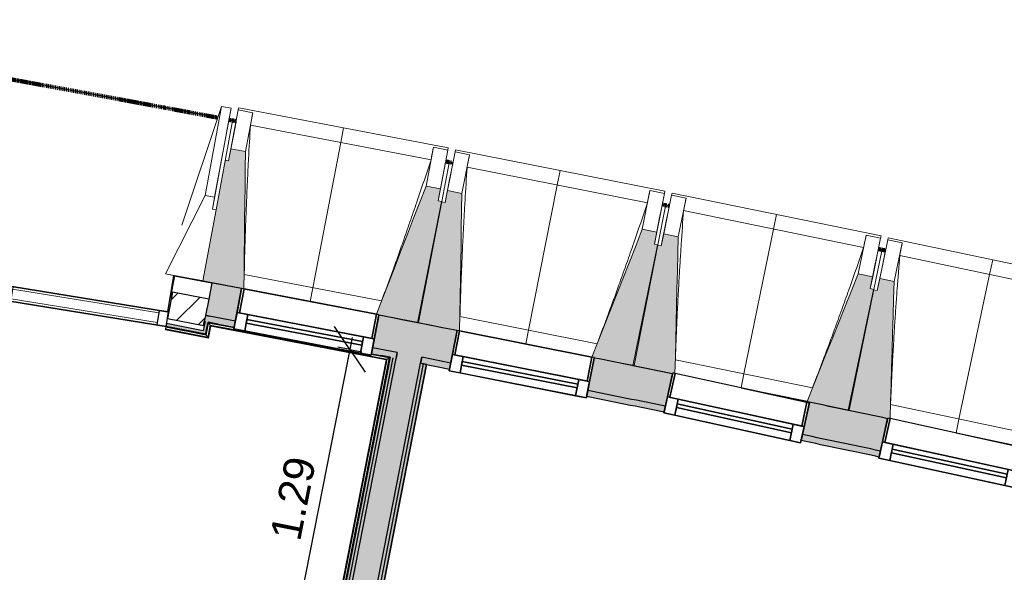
# Model space of a CAD drawing. Header units: centimetres. Extents: x -3926 to 10306, y -31136 to 469.
# Tile 103 of 148: x 358 to 760, y -1770 to -1545. Entities that reach past the tile are written whole.
import ezdxf

# ---------------------------------------------------------------- set-up
doc = ezdxf.new("R2010")
doc.units = ezdxf.units.CM
doc.linetypes.add('Tiret_2_', pattern=[0.25, 0.125, -0.125])
for name, color, linetype, lineweight in [('0-1', 7, 'Continuous', 5), ('COTGEN', 7, 'Continuous', 30), ('COTGEN-50', 7, 'Continuous', 30), ('HACHURE_C-9', 7, 'Continuous', 18), ('MENUISERIES', 7, 'Continuous', 18), ('MENUISERIES-1', 7, 'Continuous', 25), ('MENUISERIES_C', 7, 'Continuous', 18), ('MENUISERIES_C-1', 7, 'Continuous', 25), ('MUR', 7, 'Continuous', 25), ('MUR_C', 7, 'Continuous', 25), ('OSSATURE', 7, 'Continuous', 18), ('OSSATURE_C', 7, 'Continuous', 18), ('POTEAUX', 7, 'Continuous', 18), ('SERRU', 7, 'Continuous', 18), ('SERRU-traverse', 7, 'Continuous', 18), ('SOL', 7, 'Continuous', 25), ('Z', 7, 'Continuous', 18)]:
    doc.layers.add(name, color=color, linetype=linetype, lineweight=lineweight)
doc.layers.add('A-ANNO-NPLT', color=7, linetype='Continuous', lineweight=25, plot=False)
for name, color, linetype, lineweight, true_color in [('A-GLAZ-GLAS', 7, 'Continuous', 25, 0x5c63b1), ('ANNOTATIONS-6', 4, 'Tiret_2_', 100, 0x00ffff), ('COTGEN-1', 9, 'Continuous', 30, 0x808080), ('HACHURE_C-1', 6, 'Continuous', 25, 0xff00ff), ('HACHURE_C-2', 6, 'Continuous', 5, 0xff00ff), ('HACHURE_C-5', 1, 'Continuous', 25, 0xff0000), ('HACHURE_C-6', 1, 'Continuous', 5, 0xff0000), ('MENUISERIES-2', 7, 'Continuous', 25, 0x5c63b1), ('MUR_C-1', 6, 'Continuous', 25, 0xff00ff), ('MUR_C-3', 1, 'Continuous', 25, 0xff0000), ('OSSATURE-1', 7, 'Continuous', 5, 0x787878), ('OSSATURE-2', 5, 'Continuous', 25, 0x0000ff), ('Z-1', 9, 'Continuous', 18, 0x808080)]:
    doc.layers.add(name, color=color, linetype=linetype, lineweight=lineweight, true_color=true_color)
doc.styles.add('Arial_1', font='arial.ttf', dxfattribs={"height": 12.5})
doc.styles.add('Trebuchet MS_1', font='trebuc.ttf', dxfattribs={"height": 12})
doc.dimstyles.new('Cotes_linéaires', dxfattribs={"dimscale": 30.48, "dimtxt": 12.371411, "dimasz": 0.520833, "dimexe": 0.328084, "dimexo": 0, "dimgap": 0.246063, "dimtad": 1, "dimlfac": 0.01, "dimrnd": 0.01, "dimzin": 0, "dimdsep": 46, "dimtxsty": 'Trebuchet MS_1', "dimblk1": 'OBLIQUE', "dimblk2": 'OBLIQUE', "dimsah": 1, "dimcen": 0.09, "dimazin": 0, "dimtfac": 1, "dimtdec": 4, "dimtix": 1, "dimtmove": 0, "dimatfit": 3, "dimfxl": 1, "dimtvp": 1, "dimtfill": 1, "dimtolj": 1, "dimtzin": 0, "dimarcsym": 2})
doc.dimstyles.new('DRMN_COTE', dxfattribs={"dimscale": 30.48, "dimtxt": 12.753242, "dimasz": 0.520833, "dimexe": 0.164042, "dimexo": 0.0625, "dimgap": 0.032808, "dimtad": 1, "dimlfac": 0.01, "dimrnd": 0.01, "dimzin": 0, "dimdsep": 46, "dimtxsty": 'Arial_1', "dimblk1": 'OBLIQUE', "dimblk2": 'OBLIQUE', "dimsah": 1, "dimcen": 0.09, "dimdle": 0.164042, "dimazin": 0, "dimtfac": 1, "dimtdec": 4, "dimtix": 1, "dimtmove": 0, "dimatfit": 3, "dimfxl": 0.164042, "dimfxlon": 1, "dimtvp": 1, "dimtolj": 1, "dimtzin": 0, "dimarcsym": 2})

# ---------------------------------------------------------------- blocks, each defined once
blk = doc.blocks.new('Panneau système - Vitré-441912-2021_015_1113_DCE_1_100_N0_cloison')
at = {"layer": 'MENUISERIES_C'}
for p, q in [((30.18, 2), (-30.18, 2)), ((-30.18, 2), (-30.18, -2)), ((30.18, -2), (30.18, 2)), ((-30.18, -2), (30.18, -2))]:
    blk.add_line(p, q, dxfattribs=at)
blk = doc.blocks.new('Meneau rectangulaire - AWS60_60x70-441910-2021_015_1113_DCE_1_100_N0_cloison')
at = {"layer": 'MENUISERIES'}
for p, q in [((354.46, -1659.56), (355.42, -1653.64)), ((355.42, -1653.64), (354.46, -1659.56)), ((415.01, -1663.27), (355.42, -1653.64)), ((415.01, -1663.27), (355.42, -1653.64)), ((354.46, -1659.56), (414.05, -1669.2)), ((414.05, -1669.2), (354.46, -1659.56)), ((414.05, -1669.2), (415.01, -1663.27)), ((415.01, -1663.27), (414.05, -1669.2))]:
    blk.add_line(p, q, dxfattribs=at)
blk = doc.blocks.new('Meneau rectangulaire - AWS60_60x38-368964-2021_015_1113_DCE_1_100_N0_cloison')
at = {"layer": 'MENUISERIES_C-1'}
for p, q in [((-3.8, 3), (0, 3)), ((-3.8, -3), (-3.8, 3)), ((0, 3), (0, -3)), ((0, -3), (-3.8, -3))]:
    blk.add_line(p, q, dxfattribs=at)
blk = doc.blocks.new('12_CORNIERE HABILLAGE - 12_CORNIERE HABILLAGE-370872-2021_015_1113_DCE_1_100_N0_cloison')
at = {"layer": 'Z-1'}
for p, q in [((344.21, 15.04), (344.21, 0)), ((344.41, 0), (344.41, 15.04)), ((344.21, 0), (344.41, 0))]:
    blk.add_line(p, q, dxfattribs=at)
blk = doc.blocks.new('XXX_VIDE FENETRE - 550-V24-2021_015_1113_DCE_1_100_N0_cloison')
at = {"layer": 'A-ANNO-NPLT'}
for p, q in [((-28.5, 0), (-28.5, -10)), ((-27.5, 0), (-28.5, 0)), ((-27.5, -10), (-27.5, 0)), ((28.5, 0), (27.5, 0)), ((27.5, 0), (27.5, -10)), ((28.5, -10), (28.5, 0)), ((-28.5, -10), (-27.5, -10)), ((-24, -10), (-28.5, -10)), ((-28.5, -10), (-28.5, -16.75)), ((-24, -16.75), (-24, -10)), ((24, -10), (24, -16.75)), ((28.5, -10), (24, -10)), ((27.5, -10), (28.5, -10)), ((28.5, -16.75), (28.5, -10)), ((-28.5, -16.75), (-24, -16.75)), ((24, -16.75), (28.5, -16.75))]:
    blk.add_line(p, q, dxfattribs=at)
at = {"layer": 'A-GLAZ-GLAS'}
for p, q in [((24, -12), (-24, -12)), ((-24, -12), (-24, -13.5)), ((24, -13.5), (24, -12)), ((-24, -13.5), (24, -13.5))]:
    blk.add_line(p, q, dxfattribs=at)
at = {"layer": 'MENUISERIES-1'}
for p, q in [((-27.5, 0), (-27.5, -10)), ((27.5, 0), (-27.5, 0)), ((0, 0), (28.5, 0)), ((27.5, -10), (27.5, 0)), ((28.5, 0), (28.5, -10)), ((-28.5, -10), (-28.5, -0.25)), ((28.5, -10), (-28.5, -10)), ((-28.5, -16.75), (-28.5, -10)), ((-28.5, -10), (28.5, -10)), ((-27.5, -10), (27.5, -10)), ((-24, -10), (-24, -16.75)), ((24, -10), (-24, -10)), ((24, -16.75), (24, -10.03)), ((28.5, -10), (28.5, -16.75)), ((28.5, -16.75), (-28.5, -16.75)), ((-24, -16.75), (24, -16.75))]:
    blk.add_line(p, q, dxfattribs=at)
at = {"layer": 'MENUISERIES-2'}
for p, q in [((-24, -13.5), (-24, -12)), ((-24, -12), (24, -12)), ((24, -12), (24, -13.5)), ((24, -13.5), (-24, -13.5))]:
    blk.add_line(p, q, dxfattribs=at)
blk = doc.blocks.new('XXX_VIDE FENETRE - 550-V25-2021_015_1113_DCE_1_100_N0_cloison')
at = {"layer": 'A-ANNO-NPLT'}
for p, q in [((-28.5, 0), (-28.5, -10)), ((-27.5, 0), (-28.5, 0)), ((-27.5, -10), (-27.5, 0)), ((28.5, 0), (27.5, 0)), ((27.5, 0), (27.5, -10)), ((28.5, -10), (28.5, 0)), ((-28.5, -10), (-27.5, -10)), ((-24, -10), (-28.5, -10)), ((-28.5, -10), (-28.5, -16.75)), ((-24, -16.75), (-24, -10)), ((24, -10), (24, -16.75)), ((28.5, -10), (24, -10)), ((27.5, -10), (28.5, -10)), ((28.5, -16.75), (28.5, -10)), ((-28.5, -16.75), (-24, -16.75)), ((24, -16.75), (28.5, -16.75))]:
    blk.add_line(p, q, dxfattribs=at)
at = {"layer": 'A-GLAZ-GLAS'}
for p, q in [((24, -12), (-24, -12)), ((-24, -12), (-24, -13.5)), ((24, -13.5), (24, -12)), ((-24, -13.5), (24, -13.5))]:
    blk.add_line(p, q, dxfattribs=at)
at = {"layer": 'MENUISERIES-1'}
for p, q in [((-27.5, 0), (-27.5, -10)), ((27.5, 0), (-27.5, 0)), ((0, 0), (28.5, 0)), ((27.5, -10), (27.5, 0)), ((28.5, 0), (28.5, -10)), ((-28.5, -10), (-28.5, -0.44)), ((28.5, -10), (-28.5, -10)), ((-28.5, -16.75), (-28.5, -10)), ((-28.5, -10), (28.5, -10)), ((-27.5, -10), (27.5, -10)), ((-24, -10), (-24, -16.75)), ((24, -10), (-24, -10)), ((24, -16.75), (24, -10)), ((28.5, -10), (28.5, -16.75)), ((28.5, -16.75), (-28.5, -16.75)), ((-24, -16.75), (24, -16.75))]:
    blk.add_line(p, q, dxfattribs=at)
at = {"layer": 'MENUISERIES-2'}
for p, q in [((-24, -13.5), (-24, -12)), ((-24, -12), (24, -12)), ((24, -12), (24, -13.5)), ((24, -13.5), (-24, -13.5))]:
    blk.add_line(p, q, dxfattribs=at)
blk = doc.blocks.new('XXX_VIDE FENETRE - 550-V9-2021_015_1113_DCE_1_100_N0_cloison')
at = {"layer": 'A-ANNO-NPLT'}
for p, q in [((-28.5, 0), (-28.5, -10)), ((-27.5, 0), (-28.5, 0)), ((-27.5, -10), (-27.5, 0)), ((28.5, 0), (27.5, 0)), ((27.5, 0), (27.5, -10)), ((28.5, -10), (28.5, 0)), ((-28.5, -10), (-27.5, -10)), ((-24, -10), (-28.5, -10)), ((-28.5, -10), (-28.5, -16.75)), ((-24, -16.75), (-24, -10)), ((24, -10), (24, -16.75)), ((28.5, -10), (24, -10)), ((27.5, -10), (28.5, -10)), ((28.5, -16.75), (28.5, -10)), ((-28.5, -16.75), (-24, -16.75)), ((24, -16.75), (28.5, -16.75))]:
    blk.add_line(p, q, dxfattribs=at)
at = {"layer": 'A-GLAZ-GLAS'}
for p, q in [((24, -12), (-24, -12)), ((-24, -12), (-24, -13.5)), ((24, -13.5), (24, -12)), ((-24, -13.5), (24, -13.5))]:
    blk.add_line(p, q, dxfattribs=at)
at = {"layer": 'MENUISERIES-1'}
for p, q in [((-27.51, 0), (27.51, 0)), ((-27.5, 0), (-27.5, -10)), ((27.5, 0), (-27.5, 0)), ((27.5, -10), (27.5, 0)), ((-28.5, -10), (-28.5, -0.07)), ((28.5, -0.07), (28.5, -10)), ((28.5, -10), (-28.5, -10)), ((-28.5, -16.75), (-28.5, -10)), ((-28.5, -10), (28.5, -10)), ((-27.5, -10), (27.5, -10)), ((-24, -10), (-24, -16.75)), ((24, -10), (-24, -10)), ((24, -16.75), (24, -10)), ((28.5, -10), (28.5, -16.75)), ((28.5, -16.75), (-28.5, -16.75)), ((-24, -16.75), (24, -16.75))]:
    blk.add_line(p, q, dxfattribs=at)
at = {"layer": 'MENUISERIES-2'}
for p, q in [((-24, -13.5), (-24, -12)), ((-24, -12), (24, -12)), ((24, -12), (24, -13.5)), ((24, -13.5), (-24, -13.5))]:
    blk.add_line(p, q, dxfattribs=at)
blk = doc.blocks.new('Garde-corps - Garde-corps-512326-2021_015_1113_DCE_1_100_N0_cloison')
at = {"layer": 'SERRU-traverse'}
for p, q in [((417.6, -1670.8), (417.74, -1670.1)), ((417.8, -1669.8), (417.66, -1670.49)), ((417.8, -1669.8), (417.74, -1670.1)), ((417.74, -1670.1), (434.22, -1673.36)), ((417.74, -1670.1), (434.22, -1673.36)), ((417.8, -1669.8), (433.99, -1673.01)), ((433.99, -1673.01), (417.8, -1669.8)), ((433.99, -1673.01), (434.93, -1668.05)), ((434.93, -1668.05), (433.99, -1673.01)), ((434.22, -1673.36), (435.17, -1668.4)), ((434.22, -1673.36), (435.17, -1668.4)), ((434.79, -1674.2), (435.73, -1669.23)), ((434.93, -1668.05), (445.58, -1670.08)), ((445.58, -1670.08), (434.93, -1668.05)), ((434.93, -1674.4), (435.87, -1669.44)), ((435.06, -1674.6), (436, -1669.63)), ((435.17, -1668.4), (445.52, -1670.4)), ((435.17, -1668.4), (438.45, -1669.03)), ((436, -1669.63), (507.53, -1683.45)), ((417.66, -1670.49), (417.54, -1671.13)), ((417.57, -1670.97), (417.54, -1671.13)), ((417.54, -1671.13), (435.06, -1674.6)), ((417.57, -1670.97), (417.6, -1670.8)), ((417.57, -1670.97), (434.93, -1674.4)), ((417.6, -1670.8), (434.79, -1674.2)), ((433.99, -1673.01), (434.54, -1673.83)), ((434.79, -1674.2), (434.22, -1673.36)), ((501.49, -1681.21), (508.77, -1682.62)), ((501.55, -1680.9), (509.12, -1682.38)), ((509.12, -1682.38), (501.55, -1680.9)), ((505.48, -1681.98), (508.77, -1682.62)), ((507.53, -1683.45), (483.32, -1806.91)), ((507.73, -1683.32), (483.46, -1807.11)), ((507.93, -1683.18), (483.59, -1807.31)), ((508.77, -1682.62), (484.15, -1808.15)), ((508.77, -1682.62), (484.15, -1808.15)), ((509.12, -1682.38), (484.39, -1808.5)), ((484.39, -1808.5), (509.12, -1682.38)), ((392.25, -1788.9), (369.97, -1901.57)), ((392.38, -1789.09), (370.13, -1901.6)), ((392.52, -1789.3), (370.3, -1901.63)), ((393.32, -1790.49), (371.29, -1901.83)), ((371.29, -1901.83), (393.32, -1790.49)), ((483.32, -1806.91), (392.25, -1788.9)), ((483.46, -1807.11), (392.38, -1789.09)), ((483.59, -1807.31), (392.52, -1789.3)), ((392.52, -1789.3), (392.76, -1789.66)), ((484.39, -1808.5), (393.32, -1790.49)), ((393.32, -1790.49), (484.39, -1808.5)), ((484.15, -1808.15), (397.59, -1791.03)), ((484.15, -1808.15), (397.59, -1791.03)), ((392.19, -1794.65), (371, -1901.77)), ((392.19, -1794.65), (371, -1901.77)), ((483.59, -1807.31), (484.15, -1808.15)), ((484.39, -1808.5), (483.84, -1807.68)), ((369.97, -1901.57), (370.13, -1901.6)), ((369.97, -1901.57), (370.61, -1901.69)), ((370.3, -1901.63), (370.13, -1901.6)), ((371, -1901.77), (370.3, -1901.63)), ((370.61, -1901.69), (371.29, -1901.83)), ((371, -1901.77), (371.29, -1901.83))]:
    blk.add_line(p, q, dxfattribs=at)
at = {"layer": 'SERRU-traverse', "flags": 128}
for points in [[(434.93, -1668.05), (435.21, -1668.46), (435.48, -1668.87)], [(435.73, -1669.23), (435.45, -1668.82), (435.17, -1668.4)], [(507.53, -1683.45), (507.53, -1683.45), (507.54, -1683.44), (507.56, -1683.43), (507.58, -1683.42), (507.61, -1683.4), (507.63, -1683.39), (507.66, -1683.37), (507.68, -1683.35), (507.7, -1683.34), (507.73, -1683.32)], [(507.93, -1683.18), (508.35, -1682.9), (508.77, -1682.62)], [(509.12, -1682.38), (508.71, -1682.66), (508.3, -1682.94)], [(508.77, -1682.62), (508.78, -1682.61), (508.81, -1682.59), (508.86, -1682.56), (508.92, -1682.52), (508.98, -1682.47), (509.05, -1682.43), (509.12, -1682.38)]]:
    blk.add_lwpolyline(points, dxfattribs=at)
at = {"layer": 'SERRU-traverse'}
for radius, start, end in [(13727.3, 78.911, 79.217912), (13727.12, 78.911727, 79.217185)]:
    blk.add_arc((-2132.29, -15154.19), radius, start, end, dxfattribs=at)
for points, knots in [([(435.17, -1668.4), (435.17, -1668.4), (435.17, -1668.4), (435.16, -1668.39), (435.16, -1668.39), (435.15, -1668.38), (435.15, -1668.37), (435.14, -1668.36), (435.14, -1668.35), (435.13, -1668.34), (435.12, -1668.33), (435.11, -1668.32), (435.1, -1668.3), (435.09, -1668.29), (435.08, -1668.28), (435.07, -1668.26), (435.06, -1668.25), (435.05, -1668.23), (435.04, -1668.21), (435.01, -1668.17), (434.97, -1668.12), (434.94, -1668.07), (434.93, -1668.05)], [0, 0, 0, 0, 0.071429, 0.107143, 0.142857, 0.178571, 0.214286, 0.25, 0.285714, 0.321429, 0.357143, 0.392857, 0.428571, 0.464286, 0.5, 0.535714, 0.571429, 0.607143, 0.642857, 0.714286, 0.857143, 1, 1, 1, 1]), ([(436, -1669.63), (436, -1669.63), (436, -1669.63), (436, -1669.62), (435.99, -1669.61), (435.98, -1669.59), (435.97, -1669.58), (435.95, -1669.56), (435.94, -1669.53), (435.92, -1669.51), (435.91, -1669.49), (435.89, -1669.46), (435.88, -1669.45), (435.87, -1669.44)], [0.075, 0.075, 0.075, 0.075, 0.15, 0.2125, 0.275, 0.35, 0.425, 0.5, 0.6, 0.7, 0.775, 0.85, 1, 1, 1, 1]), ([(434.22, -1673.36), (434.22, -1673.36), (434.22, -1673.35), (434.21, -1673.33), (434.19, -1673.31), (434.18, -1673.29), (434.16, -1673.27), (434.15, -1673.25), (434.13, -1673.22), (434.11, -1673.19), (434.09, -1673.16), (434.07, -1673.13), (434.04, -1673.08), (434.01, -1673.04), (433.99, -1673.01)], [0, 0, 0, 0, 0.166667, 0.25, 0.333333, 0.416667, 0.458333, 0.5, 0.583333, 0.666667, 0.708333, 0.75, 0.833333, 1, 1, 1, 1]), ([(435.06, -1674.6), (435.06, -1674.59), (435.06, -1674.59), (435.05, -1674.58), (435.03, -1674.56), (435.02, -1674.54), (435.01, -1674.52), (435, -1674.51), (434.99, -1674.49), (434.98, -1674.48), (434.97, -1674.46), (434.96, -1674.45), (434.95, -1674.44), (434.94, -1674.42), (434.93, -1674.41), (434.93, -1674.4)], [0.1, 0.1, 0.1, 0.1, 0.2, 0.3, 0.4, 0.475, 0.55, 0.6, 0.65, 0.7, 0.75, 0.8, 0.85, 0.9, 1, 1, 1, 1]), ([(392.25, -1788.9), (392.25, -1788.9), (392.26, -1788.9), (392.27, -1788.92), (392.28, -1788.93), (392.29, -1788.95), (392.3, -1788.97), (392.31, -1788.99), (392.32, -1789), (392.33, -1789.02), (392.34, -1789.03), (392.35, -1789.04), (392.36, -1789.06), (392.37, -1789.07), (392.38, -1789.09), (392.38, -1789.09)], [0.1, 0.1, 0.1, 0.1, 0.2, 0.3, 0.4, 0.475, 0.55, 0.6, 0.65, 0.7, 0.75, 0.8, 0.85, 0.9, 1, 1, 1, 1]), ([(483.33, -1806.91), (483.33, -1806.91), (483.33, -1806.92), (483.34, -1806.93), (483.35, -1806.95), (483.36, -1806.97), (483.37, -1806.99), (483.38, -1807), (483.39, -1807.02), (483.4, -1807.03), (483.41, -1807.05), (483.42, -1807.06), (483.43, -1807.07), (483.44, -1807.09), (483.45, -1807.1), (483.46, -1807.11)], [0.1, 0.1, 0.1, 0.1, 0.2, 0.3, 0.4, 0.475, 0.55, 0.6, 0.65, 0.7, 0.75, 0.8, 0.85, 0.9, 1, 1, 1, 1]), ([(484.15, -1808.15), (484.15, -1808.15), (484.16, -1808.16), (484.17, -1808.18), (484.19, -1808.2), (484.2, -1808.22), (484.21, -1808.24), (484.23, -1808.26), (484.25, -1808.29), (484.27, -1808.32), (484.29, -1808.35), (484.31, -1808.38), (484.34, -1808.43), (484.37, -1808.47), (484.39, -1808.5)], [0, 0, 0, 0, 0.166667, 0.25, 0.333333, 0.416667, 0.458333, 0.5, 0.583333, 0.666667, 0.708333, 0.75, 0.833333, 1, 1, 1, 1])]:
    blk.add_open_spline(points, degree=3, knots=knots, dxfattribs=at)
blk = doc.blocks.new('B02_ARC_rvt-1-2021_015_1113_DCE_1_100_N0_cloison')
at = {"layer": 'HACHURE_C-1'}
for points in [[(434.22, -1671.78), (435.4, -1665.59), (434.17, -1665.36), (432.99, -1671.53)], [(433.99, -1673.01), (434.22, -1671.78), (418.04, -1668.58), (417.8, -1669.8), (432.99, -1672.81)]]:
    blk.add_hatch(color=256, dxfattribs=at).paths.add_polyline_path(points)
h = blk.add_hatch(color=256, dxfattribs=at)
h.paths.add_polyline_path([(1379.23, -1882.57), (1379.86, -1880.15), (1256.8, -1848.21), (1134.09, -1817.55), (1011.1, -1788.03), (887.84, -1759.64), (764.86, -1732.5), (764.33, -1734.94), (888.4, -1762.33), (1011.67, -1790.73), (1134.68, -1820.27), (1257.42, -1850.94), (1369.91, -1880.15)])
h.paths.add_polyline_path([(708.59, -1723.03), (709.12, -1720.59), (677.25, -1713.89), (676.72, -1716.33), (708.49, -1723.01)])
h.paths.add_polyline_path([(620.89, -1704.78), (621.43, -1702.34), (589.78, -1695.9), (589.29, -1698.35), (620.83, -1704.77)])
h.paths.add_polyline_path([(533.4, -1687.17), (533.88, -1684.72), (522.06, -1682.38), (521.58, -1684.83), (533.27, -1687.14)])
h.paths.add_polyline_path([(511.57, -1682.87), (512.05, -1680.41), (502.02, -1678.45), (501.55, -1680.9), (510.96, -1682.75)])
h.paths.add_polyline_path([(445.58, -1670.08), (446.05, -1667.63), (435.4, -1665.59), (434.93, -1668.05), (445.45, -1670.06)])
h.paths.add_polyline_path([(433.7, -1667.82), (434.17, -1665.36), (433.87, -1665.33), (433.39, -1667.76), (433.54, -1667.79)])
at = {"layer": 'HACHURE_C-2'}
h = blk.add_hatch(color=256, dxfattribs=at)
h.paths.add_polyline_path([(1382.28, -1880.79), (1385.68, -1867.73), (1379.86, -1866.21), (1257.42, -1834.44), (1132.24, -1803.22), (1011.1, -1774.18), (887.84, -1745.82), (767.75, -1719.31), (764.86, -1732.5), (891.38, -1760.45), (1014.77, -1788.9), (1137.88, -1818.49), (1260.72, -1849.22), (1381.07, -1880.47)])
h.paths.add_polyline_path([(709.12, -1720.59), (712, -1707.4), (680.13, -1700.7), (677.25, -1713.89), (708.59, -1720.48)])
h.paths.add_polyline_path([(621.43, -1702.34), (624.31, -1689.15), (592.4, -1682.66), (589.78, -1695.9), (620.89, -1702.23)])
h.paths.add_polyline_path([(533.88, -1684.72), (536.51, -1671.47), (524.66, -1669.13), (522.06, -1682.38), (533.27, -1684.59)])
h.paths.add_polyline_path([(512.05, -1680.41), (514.65, -1667.17), (504.55, -1665.19), (502.02, -1678.45), (510.96, -1680.2)])
h.paths.add_polyline_path([(446.05, -1667.63), (448.59, -1654.37), (436.49, -1652.06), (433.87, -1665.3), (445.58, -1667.54)])
at = {"layer": 'HACHURE_C-5'}
blk.add_hatch(color=256, dxfattribs=at).paths.add_polyline_path([(485.62, -1808.75), (510.35, -1682.63), (509.12, -1682.38), (484.39, -1808.5)])
at = {"layer": 'HACHURE_C-6'}
for points in [[(496.37, -1813.42), (524.66, -1669.13), (514.65, -1667.17), (486.36, -1811.44), (491.39, -1812.44)], [(486.6, -1810.21), (511.57, -1682.87), (510.35, -1682.63), (485.38, -1809.97), (486.36, -1810.17)], [(497.84, -1812.44), (522.81, -1685.08), (521.58, -1684.83), (496.61, -1812.19)], [(499.3, -1811.45), (524.03, -1685.32), (522.81, -1685.08), (498.08, -1811.21)]]:
    blk.add_hatch(color=256, dxfattribs=at).paths.add_polyline_path(points)
at = {"layer": 'HACHURE_C-9'}
h = blk.add_hatch(dxfattribs=at)
h.set_pattern_fill('FP_2', color=256, style=0, pattern_type=2)
h.set_pattern_definition([(45, (0, 0), (-5.3033, 5.3033), [])])
h.paths.add_polyline_path([(433.05, -1669.45), (435.18, -1658.7), (420.46, -1655.79), (418.34, -1666.54), (431.87, -1669.21)])
at = {"layer": 'MUR'}
for p, q in [((448.59, -1654.37), (445.58, -1670.08)), ((501.55, -1680.9), (504.55, -1665.19)), ((536.51, -1671.47), (533.4, -1687.17)), ((589.29, -1698.35), (592.4, -1682.66)), ((624.31, -1689.15), (620.89, -1704.78)), ((662.6, -1697.05), (680.13, -1700.7)), ((676.72, -1716.33), (680.13, -1700.7)), ((712, -1707.4), (708.59, -1723.03))]:
    blk.add_line(p, q, dxfattribs=at)
at = {"layer": 'MUR_C'}
for p, q in [((420.46, -1655.79), (418.34, -1666.54)), ((435.18, -1658.7), (420.46, -1655.79)), ((418.34, -1666.54), (433.05, -1669.45)), ((433.05, -1669.45), (433.39, -1667.76))]:
    blk.add_line(p, q, dxfattribs=at)
at = {"layer": 'MUR_C-1'}
for p, q in [((436.49, -1652.06), (435.18, -1658.7)), ((448.59, -1654.37), (436.49, -1652.06)), ((445.58, -1670.08), (448.59, -1654.37)), ((435.18, -1658.7), (433.87, -1665.3)), ((433.87, -1665.3), (433.39, -1667.76)), ((446.05, -1667.63), (435.4, -1665.59)), ((504.55, -1665.19), (501.55, -1680.9)), ((418.04, -1668.58), (417.8, -1669.8)), ((417.8, -1669.8), (433.99, -1673.01)), ((432.99, -1671.53), (418.04, -1668.58)), ((433.7, -1667.82), (432.99, -1671.53)), ((433.39, -1667.76), (433.7, -1667.82)), ((434.22, -1671.78), (434.93, -1668.05)), ((433.99, -1673.01), (434.22, -1671.78)), ((533.4, -1687.17), (536.51, -1671.47)), ((512.05, -1680.41), (502.02, -1678.45)), ((511.57, -1682.87), (512.05, -1680.41)), ((522.06, -1682.38), (521.58, -1684.83)), ((533.88, -1684.72), (522.06, -1682.38)), ((592.4, -1682.66), (589.29, -1698.35)), ((620.89, -1704.78), (624.31, -1689.15)), ((680.13, -1700.7), (676.72, -1716.33)), ((708.59, -1723.03), (712, -1707.4))]:
    blk.add_line(p, q, dxfattribs=at)
at = {"layer": 'MUR_C-1', "flags": 128}
for points in [[(434.17, -1665.36), (434.02, -1665.33), (433.87, -1665.3)], [(434.17, -1665.36), (434.78, -1665.48), (435.4, -1665.59)], [(435.4, -1665.59), (434.78, -1665.48), (434.17, -1665.36)], [(514.65, -1667.17), (509.6, -1666.18), (504.55, -1665.19)], [(434.93, -1668.05), (440.26, -1669.07), (445.58, -1670.08)], [(524.66, -1669.13), (519.65, -1668.15), (514.65, -1667.17)], [(536.51, -1671.47), (530.58, -1670.3), (524.66, -1669.13)], [(501.55, -1680.9), (505.33, -1681.64), (509.12, -1682.38)], [(524.03, -1685.32), (528.72, -1686.24), (533.4, -1687.17)]]:
    blk.add_lwpolyline(points, dxfattribs=at)
at = {"layer": 'MUR_C-1'}
for radius, start, end in [(13744.31, 78.430109, 78.565858), (13730.81, 78.430858, 78.56564), (13728.31, 78.430996, 78.565599), (13744.31, 78.05672, 78.192478), (13730.81, 78.057101, 78.192993), (13728.31, 78.057172, 78.193089)]:
    blk.add_arc((-2132.29, -15154.19), radius, start, end, dxfattribs=at)
at = {"layer": 'MUR_C-3'}
for p, q in [((512.05, -1680.41), (511.57, -1682.87)), ((509.12, -1682.38), (484.39, -1808.5)), ((485.62, -1808.75), (510.35, -1682.63)), ((486.84, -1808.99), (511.57, -1682.87)), ((496.85, -1810.97), (521.58, -1684.83)), ((498.08, -1811.21), (522.81, -1685.08)), ((499.3, -1811.45), (524.03, -1685.32)), ((521.58, -1684.83), (522.06, -1682.38))]:
    blk.add_line(p, q, dxfattribs=at)
at = {"layer": 'SOL'}
for p, q in [((150.11, -1620.44), (418.38, -1663.82)), ((418.38, -1663.82), (150.11, -1620.44)), ((148.95, -1626.33), (417.8, -1669.8)), ((417.8, -1669.8), (148.95, -1626.33)), ((148.95, -1626.33), (417.8, -1669.8)), ((417.8, -1669.8), (148.95, -1626.33)), ((419.49, -1658.17), (421.27, -1649.17)), ((421.27, -1649.17), (419.49, -1658.17)), ((421.27, -1649.17), (436.49, -1652.06)), ((436.49, -1652.06), (421.27, -1649.17)), ((417.8, -1669.8), (433.99, -1673.01)), ((433.99, -1673.01), (417.8, -1669.8)), ((417.8, -1669.8), (433.99, -1673.01)), ((433.99, -1673.01), (417.8, -1669.8)), ((433.99, -1673.01), (434.93, -1668.05)), ((434.93, -1668.05), (433.99, -1673.01)), ((433.99, -1673.01), (434.93, -1668.05)), ((434.93, -1668.05), (433.99, -1673.01)), ((434.93, -1668.05), (438.87, -1668.8)), ((438.87, -1668.8), (434.93, -1668.05)), ((505.18, -1681.61), (509.12, -1682.38)), ((509.12, -1682.38), (505.18, -1681.61)), ((509.12, -1682.38), (484.39, -1808.5)), ((484.39, -1808.5), (509.12, -1682.38)), ((524.03, -1685.32), (499.3, -1811.45)), ((499.3, -1811.45), (524.03, -1685.32)), ((521.58, -1684.83), (524.03, -1685.32)), ((524.03, -1685.32), (521.58, -1684.83)), ((665.51, -1697.65), (668.67, -1698.31)), ((668.67, -1698.31), (665.51, -1697.65))]:
    blk.add_line(p, q, dxfattribs=at)
at = {"layer": 'MENUISERIES'}
blk.add_blockref('Meneau rectangulaire - AWS60_60x70-441910-2021_015_1113_DCE_1_100_N0_cloison', (0, 0), dxfattribs=at)
for name, p, rotation in [('Panneau système - Vitré-441912-2021_015_1113_DCE_1_100_N0_cloison', (384.73, -1661.42), 350.8152769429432), ('XXX_VIDE FENETRE - 550-V9-2021_015_1113_DCE_1_100_N0_cloison', (476.6, -1659.66), 349.1609460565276), ('XXX_VIDE FENETRE - 550-V9-2021_015_1113_DCE_1_100_N0_cloison', (564.48, -1676.94), 348.7878796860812), ('XXX_VIDE FENETRE - 550-V25-2021_015_1113_DCE_1_100_N0_cloison', (652.25, -1694.79), 347.6686805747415), ('XXX_VIDE FENETRE - 550-V24-2021_015_1113_DCE_1_100_N0_cloison', (739.91, -1713.21), 347.6686805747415)]:
    blk.add_blockref(name, p, dxfattribs=dict(at, rotation=rotation))
at = {"layer": 'MENUISERIES', "extrusion": (0, 0, -1), "rotation": 189.1847230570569}
blk.add_blockref('Meneau rectangulaire - AWS60_60x38-368964-2021_015_1113_DCE_1_100_N0_cloison', (-418.28, -1666.84), dxfattribs=at)
at = {"layer": 'SERRU'}
blk.add_blockref('Garde-corps - Garde-corps-512326-2021_015_1113_DCE_1_100_N0_cloison', (0, 0), dxfattribs=at)
at = {"layer": 'Z', "rotation": 350.8152769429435}
blk.add_blockref('12_CORNIERE HABILLAGE - 12_CORNIERE HABILLAGE-370872-2021_015_1113_DCE_1_100_N0_cloison', (78.58, -1608.88), dxfattribs=at)
blk = doc.blocks.new('20_MUR PREFA_01 - Type 1-3119337-2021_015_1113_DCE_1_100_N0_cloison')
at = {"layer": 'Z'}
for p, q in [((0, 72.21), (0, 66.14)), ((0, 66.14), (0, 5.85)), ((0, 0.07), (0, 5.85))]:
    blk.add_line(p, q, dxfattribs=at)
blk = doc.blocks.new('26_POTEAU DROIT - MODULE_04-3160620-2021_015_1113_DCE_1_100_N0_cloison')
at = {"layer": 'POTEAUX'}
for p, q in [((32.42, 20.81), (39.5, 71.3)), ((39.5, 71.3), (43.5, 71.3)), ((39.5, 71.3), (39.5, 34.4)), ((43.5, 71.3), (43.5, 66.3)), ((43.5, 71.3), (43.5, 34.4)), ((43.5, 66.3), (45, 66.3)), ((43.5, 66.3), (43.5, 29.4)), ((45, 66.15), (45, 66.3)), ((45, 66.3), (45, 29.4)), ((29.5, 0), (39.5, 34.4)), ((39.5, 34.4), (43.5, 34.4)), ((43.5, 34.4), (43.5, 29.4)), ((43.5, 29.4), (45, 29.4)), ((45, 29.4), (45, 0)), ((32.74, 0), (29.5, 0)), ((45, 0), (29.5, 0)), ((44.57, 0), (32.93, 0))]:
    blk.add_line(p, q, dxfattribs=at)
blk = doc.blocks.new('B02_DC_STR_rvt-1-2021_015_1113_DCE_1_100_N0_cloison')
at = {"layer": 'OSSATURE-1'}
for points in [[(449.57, -1654.49), (450.14, -1598.44), (444.24, -1597.31), (443.3, -1602.22), (441.93, -1601.96), (432.84, -1651.19), (432.41, -1651.12), (432.39, -1651.27), (448.59, -1654.37), (448.6, -1654.3)], [(520.78, -1668.19), (530.22, -1618.86), (528.75, -1618.58), (529.69, -1613.67), (523.8, -1612.54), (503.62, -1664.83), (504.59, -1665.02), (504.59, -1665.09), (513.69, -1666.83)], [(537.49, -1671.59), (538.42, -1615.55), (532.54, -1614.38), (531.56, -1619.28), (530.09, -1618.99), (520.33, -1668.26), (536.51, -1671.47), (536.52, -1671.4)], [(608.61, -1685.76), (618.37, -1636.49), (616.9, -1636.2), (617.87, -1631.3), (611.99, -1630.13), (591.47, -1682.29), (592.44, -1682.48), (592.44, -1682.55), (604.65, -1684.97)], [(624.32, -1689.13), (624.41, -1688.7), (625.31, -1688.9), (626.59, -1633.23), (620.71, -1632.02), (619.71, -1636.92), (618.24, -1636.62), (608.16, -1685.82), (623.26, -1688.92)], [(696.32, -1703.89), (706.41, -1654.7), (704.94, -1654.39), (705.94, -1649.5), (700.06, -1648.29), (679.18, -1700.38), (689.62, -1702.52)], [(712.01, -1707.37), (712.06, -1707.13), (713, -1707.33), (714.65, -1651.49), (708.78, -1650.24), (707.74, -1655.13), (706.27, -1654.82), (695.87, -1703.96), (711.85, -1707.34)]]:
    blk.add_hatch(color=256, dxfattribs=at).paths.add_polyline_path(points)
at = {"layer": 'ANNOTATIONS-6'}
for p, q in [((443.44, -1585.53), (446.39, -1586.09)), ((531.83, -1602.52), (534.77, -1603.1)), ((620.1, -1620.09), (623.04, -1620.68)), ((708.25, -1638.22), (711.19, -1638.83))]:
    blk.add_line(p, q, dxfattribs=at)
blk.add_arc((-2138.42, -15254.54), 13910.71, 79.323025, 82.237431, dxfattribs=at)
at = {"layer": 'OSSATURE'}
for p, q in [((444.24, -1597.31), (447.27, -1581.52)), ((447.26, -1581.54), (447.44, -1580.63)), ((447.27, -1581.52), (453.16, -1582.65)), ((532.88, -1596.99), (447.44, -1580.63)), ((450.14, -1598.44), (453.16, -1582.65)), ((453.16, -1582.65), (453.16, -1582.67)), ((446.33, -1586.43), (444.85, -1586.15)), ((445.24, -1592.13), (446.33, -1586.43)), ((525.83, -1601.81), (452.21, -1587.72)), ((443.3, -1602.22), (445.24, -1592.13)), ((526.82, -1596.75), (523.8, -1612.54)), ((526.81, -1596.78), (526.82, -1596.75)), ((526.82, -1596.75), (532.71, -1597.88)), ((532.88, -1596.99), (532.71, -1597.9)), ((535.66, -1598.63), (535.84, -1597.72)), ((621.18, -1614.64), (535.84, -1597.72)), ((532.71, -1597.88), (529.69, -1613.67)), ((532.54, -1614.38), (535.66, -1598.61)), ((535.66, -1598.61), (541.55, -1599.78)), ((538.42, -1615.55), (541.55, -1599.78)), ((541.55, -1599.78), (541.55, -1599.8)), ((533.25, -1603.07), (530.22, -1618.86)), ((531.77, -1602.79), (530.68, -1608.49)), ((533.25, -1603.07), (531.77, -1602.79)), ((534.69, -1603.51), (533.22, -1603.22)), ((533.56, -1609.21), (534.69, -1603.51)), ((614.09, -1619.41), (540.57, -1604.84)), ((530.68, -1608.49), (528.75, -1618.58)), ((531.56, -1619.28), (533.56, -1609.21)), ((615.12, -1614.36), (611.99, -1630.13)), ((615.11, -1614.38), (615.12, -1614.36)), ((615.12, -1614.36), (621, -1615.53)), ((621, -1615.53), (617.87, -1631.3)), ((620.71, -1632.02), (623.94, -1616.27)), ((621.18, -1614.64), (621, -1615.55)), ((623.94, -1616.3), (624.13, -1615.39)), ((623.94, -1616.27), (629.82, -1617.48)), ((709.35, -1632.86), (624.13, -1615.39)), ((626.59, -1633.23), (629.82, -1617.48)), ((629.82, -1617.48), (629.82, -1617.51)), ((621.5, -1620.72), (618.37, -1636.49)), ((620.03, -1620.43), (618.9, -1626.12)), ((621.5, -1620.72), (620.03, -1620.43)), ((622.94, -1621.17), (621.47, -1620.87)), ((621.77, -1626.86), (622.94, -1621.17)), ((702.23, -1637.59), (628.81, -1622.54)), ((618.9, -1626.12), (616.9, -1636.2)), ((619.71, -1636.92), (621.77, -1626.86)), ((703.29, -1632.54), (700.06, -1648.29)), ((703.28, -1632.57), (703.29, -1632.54)), ((703.29, -1632.54), (709.17, -1633.75)), ((709.17, -1633.75), (705.94, -1649.5)), ((709.35, -1632.86), (709.17, -1633.77)), ((712.1, -1634.54), (712.3, -1633.63)), ((797.41, -1651.66), (712.3, -1633.63)), ((708.78, -1650.24), (712.11, -1634.51)), ((712.11, -1634.51), (717.98, -1635.76)), ((714.65, -1651.49), (717.98, -1635.76)), ((717.98, -1635.76), (717.98, -1635.78)), ((709.64, -1638.95), (706.41, -1654.7)), ((708.17, -1638.64), (707, -1644.33)), ((709.64, -1638.95), (708.17, -1638.64)), ((711.07, -1639.41), (709.61, -1639.1)), ((709.87, -1645.08), (711.07, -1639.41)), ((790.26, -1656.34), (716.93, -1640.81)), ((707, -1644.33), (704.94, -1654.39)), ((707.74, -1655.13), (709.87, -1645.08)), ((449.67, -1648.62), (505.7, -1659.35)), ((503.62, -1664.83), (449.57, -1654.49)), ((537.62, -1665.72), (593.58, -1676.82)), ((591.47, -1682.29), (537.49, -1671.59)), ((625.47, -1683.4), (681.36, -1694.86)), ((679.2, -1700.32), (652.25, -1694.79)), ((713.2, -1701.65), (769.01, -1713.47)), ((766.82, -1718.91), (739.91, -1713.21))]:
    blk.add_line(p, q, dxfattribs=at)
at = {"layer": 'OSSATURE', "flags": 128}
for points in [[(453.16, -1582.67), (452.97, -1583.68), (452.78, -1584.69), (452.59, -1585.7), (452.4, -1586.71), (452.21, -1587.72)], [(525.83, -1601.81), (526.03, -1600.81), (526.22, -1599.8), (526.42, -1598.79), (526.62, -1597.78), (526.81, -1596.78)], [(541.55, -1599.8), (541.35, -1600.81), (541.15, -1601.82), (540.96, -1602.82), (540.76, -1603.83), (540.57, -1604.84)], [(614.09, -1619.41), (614.29, -1618.41), (614.5, -1617.4), (614.7, -1616.4), (614.9, -1615.39), (615.11, -1614.38)], [(629.82, -1617.51), (629.62, -1618.51), (629.41, -1619.52), (629.21, -1620.52), (629.01, -1621.53), (628.81, -1622.54)], [(702.23, -1637.59), (702.44, -1636.58), (702.65, -1635.58), (702.86, -1634.58), (703.07, -1633.57), (703.28, -1632.57)], [(717.98, -1635.78), (717.77, -1636.79), (717.56, -1637.79), (717.35, -1638.8), (717.14, -1639.8), (716.93, -1640.81)]]:
    blk.add_lwpolyline(points, dxfattribs=at)
at = {"layer": 'OSSATURE'}
for points, knots in [([(452.21, -1587.72), (451.94, -1592.31), (451.54, -1599.19), (451.08, -1608.36), (450.73, -1615.83), (450.4, -1623.87), (450.09, -1632.5), (449.85, -1640.75), (449.73, -1646.12), (449.68, -1648.62)], [0, 0, 0, 0, 0.2222222, 0.3333333, 0.4444444, 0.5833333, 0.7222222, 0.8611111, 0.9816328, 0.9816328, 0.9816328, 0.9816328]), ([(505.69, -1659.35), (507.17, -1655.39), (509.43, -1649.27), (512.42, -1640.96), (514.92, -1633.91), (517.57, -1626.31), (521.3, -1615.44), (524.03, -1607.27), (525.83, -1601.81)], [0.0183438, 0.0183438, 0.0183438, 0.0183438, 0.2222222, 0.3333333, 0.4444444, 0.5833333, 0.7222222, 1, 1, 1, 1]), ([(540.57, -1604.84), (540.26, -1609.43), (539.82, -1616.3), (539.3, -1625.48), (538.9, -1632.95), (538.52, -1640.98), (538.16, -1649.6), (537.86, -1657.86), (537.7, -1663.23), (537.64, -1665.73)], [0, 0, 0, 0, 0.2222222, 0.3333333, 0.4444444, 0.5833333, 0.7222222, 0.8611111, 0.9816328, 0.9816328, 0.9816328, 0.9816328]), ([(593.57, -1676.82), (595.08, -1672.87), (597.38, -1666.76), (600.43, -1658.47), (602.97, -1651.44), (605.68, -1643.86), (609.48, -1633.01), (612.26, -1624.86), (614.09, -1619.41)], [0.0183438, 0.0183438, 0.0183438, 0.0183438, 0.2222222, 0.3333333, 0.4444444, 0.5833333, 0.7222222, 1, 1, 1, 1]), ([(628.81, -1622.54), (628.47, -1627.12), (627.99, -1634), (627.41, -1643.17), (626.96, -1650.63), (626.52, -1658.67), (626.11, -1667.28), (625.76, -1675.53), (625.56, -1680.91), (625.48, -1683.4)], [0, 0, 0, 0, 0.2222222, 0.3333333, 0.4444444, 0.5833333, 0.7222222, 0.8611111, 0.9816328, 0.9816328, 0.9816328, 0.9816328]), ([(681.34, -1694.86), (682.88, -1690.92), (685.22, -1684.83), (688.32, -1676.55), (690.91, -1669.55), (693.66, -1661.98), (697.53, -1651.15), (700.37, -1643.02), (702.23, -1637.59)], [0.0183438, 0.0183438, 0.0183438, 0.0183438, 0.2222222, 0.3333333, 0.4444444, 0.5833333, 0.7222222, 1, 1, 1, 1]), ([(716.93, -1640.81), (716.57, -1645.39), (716.04, -1652.26), (715.4, -1661.43), (714.9, -1668.89), (714.41, -1676.92), (713.94, -1685.54), (713.54, -1693.78), (713.31, -1699.16), (713.21, -1701.65)], [0, 0, 0, 0, 0.2222222, 0.3333333, 0.4444444, 0.5833333, 0.7222222, 0.8611111, 0.9816328, 0.9816328, 0.9816328, 0.9816328])]:
    blk.add_open_spline(points, degree=3, knots=knots, dxfattribs=at)
at = {"layer": 'OSSATURE_C'}
for p, q in [((444.24, -1597.31), (443.3, -1602.22)), ((450.14, -1598.44), (444.24, -1597.31)), ((443.3, -1602.22), (441.93, -1601.96)), ((529.69, -1613.67), (523.8, -1612.54)), ((528.75, -1618.58), (529.69, -1613.67)), ((532.54, -1614.38), (531.56, -1619.28)), ((538.42, -1615.55), (532.54, -1614.38)), ((530.09, -1618.99), (520.33, -1668.26)), ((520.78, -1668.19), (530.22, -1618.86)), ((530.22, -1618.86), (528.75, -1618.58)), ((531.56, -1619.28), (530.09, -1618.99)), ((617.87, -1631.3), (611.99, -1630.13)), ((616.9, -1636.2), (617.87, -1631.3)), ((620.71, -1632.02), (619.71, -1636.92)), ((626.59, -1633.23), (620.71, -1632.02)), ((618.24, -1636.62), (608.16, -1685.82)), ((608.61, -1685.76), (618.37, -1636.49)), ((618.37, -1636.49), (616.9, -1636.2)), ((619.71, -1636.92), (618.24, -1636.62)), ((705.94, -1649.5), (700.06, -1648.29)), ((704.94, -1654.39), (705.94, -1649.5)), ((432.41, -1651.12), (432.39, -1651.27)), ((432.39, -1651.27), (448.59, -1654.37)), ((708.78, -1650.24), (707.74, -1655.13)), ((714.65, -1651.49), (708.78, -1650.24)), ((706.27, -1654.82), (695.87, -1703.96)), ((696.32, -1703.89), (706.41, -1654.7)), ((706.41, -1654.7), (704.94, -1654.39)), ((707.74, -1655.13), (706.27, -1654.82)), ((504.57, -1665.09), (520.78, -1668.19)), ((520.33, -1668.26), (536.51, -1671.47)), ((592.42, -1682.55), (608.61, -1685.76)), ((608.16, -1685.82), (624.32, -1689.13)), ((679.18, -1700.38), (696.32, -1703.89)), ((695.87, -1703.96), (712.01, -1707.37))]:
    blk.add_line(p, q, dxfattribs=at)
at = {"layer": 'OSSATURE_C', "flags": 128}
for points in [[(449.57, -1654.49), (449.64, -1647.54), (449.71, -1640.53), (449.78, -1633.51), (449.85, -1626.5), (449.93, -1619.48), (450, -1612.47), (450.07, -1605.45), (450.14, -1598.44)], [(523.8, -1612.54), (521.27, -1619.09), (518.75, -1625.63), (516.22, -1632.18), (513.69, -1638.72), (511.17, -1645.27), (508.64, -1651.81), (506.12, -1658.35), (503.62, -1664.83)], [(537.49, -1671.59), (537.61, -1664.65), (537.72, -1657.63), (537.84, -1650.62), (537.96, -1643.6), (538.07, -1636.59), (538.19, -1629.58), (538.3, -1622.56), (538.42, -1615.55)], [(611.99, -1630.13), (609.42, -1636.66), (606.85, -1643.19), (604.28, -1649.71), (601.72, -1656.24), (599.15, -1662.77), (596.58, -1669.3), (594.01, -1675.83), (591.47, -1682.29)], [(625.31, -1688.9), (625.46, -1682.32), (625.62, -1675.31), (625.78, -1668.3), (625.95, -1661.28), (626.11, -1654.27), (626.27, -1647.26), (626.43, -1640.24), (626.59, -1633.23)], [(700.06, -1648.29), (697.45, -1654.8), (694.84, -1661.31), (692.23, -1667.82), (689.62, -1674.34), (687.01, -1680.85), (684.4, -1687.36), (681.79, -1693.87), (679.18, -1700.38)], [(713, -1707.33), (713.2, -1700.57), (713.4, -1693.56), (713.61, -1686.55), (713.82, -1679.53), (714.02, -1672.52), (714.23, -1665.51), (714.44, -1658.5), (714.65, -1651.49)]]:
    blk.add_lwpolyline(points, dxfattribs=at)
at = {"layer": 'SOL'}
for p, q in [((446.39, -1586.09), (443.44, -1585.53)), ((446.33, -1586.43), (446.39, -1586.09)), ((531.83, -1602.52), (531.77, -1602.79)), ((534.77, -1603.1), (531.83, -1602.52)), ((534.69, -1603.51), (534.77, -1603.1)), ((620.1, -1620.09), (620.03, -1620.43)), ((623.04, -1620.68), (620.1, -1620.09)), ((622.94, -1621.17), (623.04, -1620.68)), ((708.25, -1638.22), (708.17, -1638.64)), ((711.19, -1638.83), (708.25, -1638.22)), ((711.07, -1639.41), (711.19, -1638.83))]:
    blk.add_line(p, q, dxfattribs=at)
blk.add_arc((-2138.42, -15254.54), 13910.71, 79.323004, 82.237507, dxfattribs=at)
at = {"layer": 'OSSATURE-2'}
for name, p, rotation in [('26_POTEAU DROIT - MODULE_04-3160620-2021_015_1113_DCE_1_100_N0_cloison', (388.59, -1643.02), 349.5340124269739), ('20_MUR PREFA_01 - Type 1-3119337-2021_015_1113_DCE_1_100_N0_cloison', (476.58, -1659.73), 349.1609460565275), ('20_MUR PREFA_01 - Type 1-3119337-2021_015_1113_DCE_1_100_N0_cloison', (564.47, -1677.01), 348.7878796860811), ('20_MUR PREFA_01 - Type 1-3119337-2021_015_1113_DCE_1_100_N0_cloison', (652.24, -1694.86), 348.4148133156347), ('20_MUR PREFA_01 - Type 1-3119337-2021_015_1113_DCE_1_100_N0_cloison', (739.89, -1713.28), 348.0417469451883)]:
    blk.add_blockref(name, p, dxfattribs=dict(at, rotation=rotation))
blk = doc.blocks.new('DIMBLOCK32-2021_015_1113_DCE_1_100_N0_cloison')
at = {"layer": 'COTGEN-50', "color": 8, "true_color": 0x808080}
for p, q in [((492.78, -1679.15), (486.53, -1669.83)), ((493.75, -1674.25), (466.87, -1810.13)), ((492.78, -1679.15), (487.87, -1678.18)), ((492.78, -1679.15), (499.02, -1688.48)), ((492.78, -1679.15), (497.68, -1680.12)), ((467.84, -1805.23), (461.59, -1795.9)), ((467.84, -1805.23), (462.93, -1804.26)), ((467.84, -1805.23), (474.08, -1814.56)), ((467.84, -1805.23), (472.74, -1806.2))]:
    blk.add_line(p, q, dxfattribs=at)
at = {"layer": 'COTGEN-50', "color": 0, "insert": (460.13, -1755.4), "char_height": 12.5, "width": 40.4965, "attachment_point": 1, "rotation": 78.81, "line_spacing_factor": 0.941778, "style": 'Arial_1'}
blk.add_mtext('1.29', dxfattribs=at)
blk = doc.blocks.new('_Oblique')
at = {"color": 0, "linetype": 'ByBlock', "lineweight": -2}
blk.add_line((-0.5, -0.5), (0.5, 0.5), dxfattribs=at)
blk = doc.blocks.new('DIMBLOCK41-2021_015_1113_DCE_1_100_N0_cloison')
at = {"layer": 'COTGEN-50'}
for p, q in [((-2323.02, -1117.45), (-2323.17, -1107.45)), ((-2323.02, -1117.45), (-2318.27, -1427.14)), ((1459.94, -1572.92), (1462.47, -1563.25)), ((1459.94, -1572.92), (1383.27, -1867.09)), ((1459.94, -1572.92), (1459.94, -1572.92))]:
    blk.add_line(p, q, dxfattribs=at)
at = {"layer": 'COTGEN-50', "lineweight": 70}
for p, q in [((-2323.02, -1117.45), (-2315.2, -1109.39)), ((-2323.02, -1117.45), (-2330.83, -1125.51)), ((1459.94, -1572.92), (1469.63, -1567.24)), ((1459.94, -1572.92), (1450.26, -1578.6))]:
    blk.add_line(p, q, dxfattribs=at)
at = {"layer": 'COTGEN-50'}
blk.add_arc((-2106.17, -15253.9), 14138.12, 75.390267, 90.878841, dxfattribs=at)
blk.add_arc((-2106.17, -15253.9), 14138.12, 75.390267, 90.878841, dxfattribs=at)
at = {"layer": 'COTGEN-50', "color": 0, "insert": (-438.27, -1191.48), "char_height": 12, "width": 60.1376, "attachment_point": 1, "rotation": 353.1346, "line_spacing_factor": 1.048425, "style": 'Trebuchet MS_1', "bg_fill": 3, "box_fill_scale": 1.25, "bg_fill_color": 256, "bg_fill_true_color": 13158600, "bg_fill_transparency": 0}
blk.add_mtext('15.49°', dxfattribs=at)

msp = doc.modelspace()

# ---------------------------------------------------------------- block references
at = {"layer": '0-1'}
for name in ['B02_DC_STR_rvt-1-2021_015_1113_DCE_1_100_N0_cloison', 'B02_ARC_rvt-1-2021_015_1113_DCE_1_100_N0_cloison']:
    msp.add_blockref(name, (0, 0), dxfattribs=at)

# ---------------------------------------------------------------- dimensions: what is measured, and where the dimension line sits
at = {"layer": 'COTGEN-1'}
dim = msp.add_linear_dim(base=(467.838, -1805.228), p1=(497.683, -1680.123), p2=(472.743, -1806.199), angle=78.80997, dimstyle='DRMN_COTE', override={"dimpost": '<>', "dimfxl": 128.519317}, dxfattribs=at)
dim.commit()
dim.dimension.update_dxf_attribs({"geometry": 'DIMBLOCK32-2021_015_1113_DCE_1_100_N0_cloison', "text_midpoint": (473.066, -1740.758)})

# ---------------------------------------------------------------- next in the draw order: dimensions: what is measured, and where the dimension line sits
at = {"layer": 'COTGEN'}
dim = msp.add_angular_dim_3p(base=(214.367, -1307.524), center=(-2106.165, -15253.902), p1=(1383.266, -1867.091), p2=(-2318.266, -1427.137), dimstyle='Cotes_linéaires', override={"dimpost": '<>', "dimfxl": 3727.586726}, dxfattribs=at)
dim.commit()
dim.dimension.update_dxf_attribs({"geometry": 'DIMBLOCK41-2021_015_1113_DCE_1_100_N0_cloison', "text_midpoint": (-414.493, -1203.634)})

doc.saveas('drawing.dxf')
